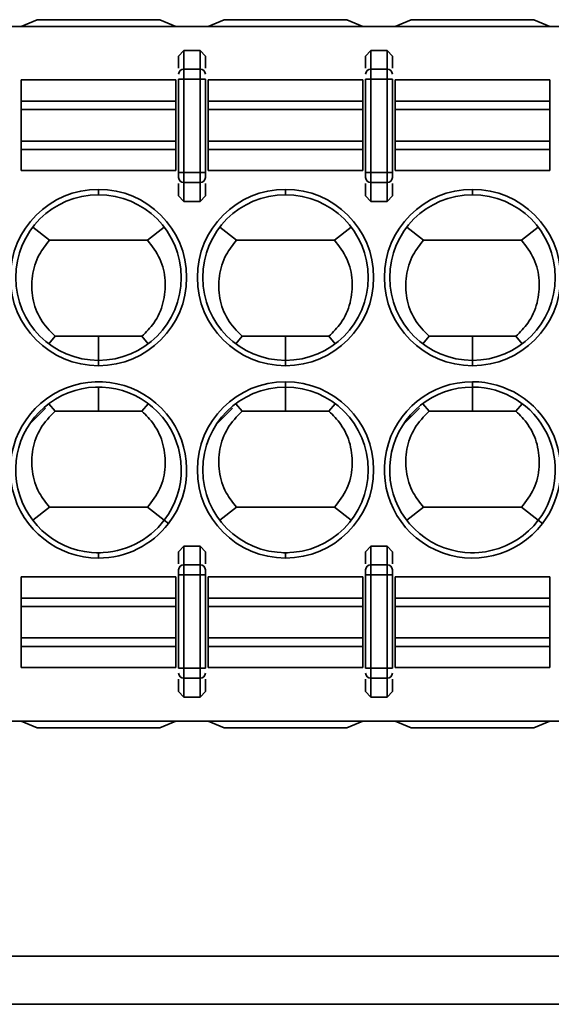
# Model space of a CAD drawing. Header units: millimetres. Extents: x 0 to 420, y 0 to 297.
# Tile 37 of 119: x 149 to 154, y 237 to 246. Entities that reach past the tile are written whole.
import ezdxf

# ---------------------------------------------------------------- set-up
doc = ezdxf.new("R2010")
doc.units = ezdxf.units.MM

msp = doc.modelspace()

# ---------------------------------------------------------------- linework, layer by layer
at = {"color": 7, "linetype": 'Continuous', "lineweight": 35}
for p, q in [((149.2315, 246.015), (149.3815, 246.0775)), ((149.3815, 246.0775), (150.5315, 246.0775)), ((150.5315, 246.0775), (150.6815, 246.015)), ((150.9815, 246.015), (151.1315, 246.0775)), ((151.1315, 246.0775), (152.2815, 246.0775)), ((152.2815, 246.0775), (152.4315, 246.015)), ((152.7315, 246.015), (152.8815, 246.0775)), ((152.8815, 246.0775), (154.0315, 246.0775)), ((154.0315, 246.0775), (154.1815, 246.015)), ((136.8243, 246.015), (156.2815, 246.015)), ((150.7065, 245.7369), (150.7565, 245.7901)), ((150.7565, 245.7901), (150.9065, 245.7901)), ((150.7565, 245.7901), (150.7565, 245.6139)), ((150.9065, 245.6139), (150.9065, 245.7901)), ((150.9065, 245.7901), (150.9565, 245.7369)), ((152.4565, 245.7369), (152.5065, 245.7901)), ((152.5065, 245.7901), (152.5065, 245.6139)), ((152.5065, 245.7901), (152.6565, 245.7901)), ((152.6565, 245.7901), (152.6565, 245.6139)), ((152.6565, 245.7901), (152.7065, 245.7369)), ((150.7065, 245.7369), (150.7065, 245.6241)), ((150.9565, 245.6241), (150.9565, 245.7369)), ((152.4565, 245.7369), (152.4565, 245.6241)), ((152.7065, 245.6241), (152.7065, 245.7369)), ((150.7565, 245.6139), (150.7565, 245.5199)), ((150.7565, 245.6139), (150.9065, 245.6139)), ((150.9065, 245.5199), (150.9065, 245.6139)), ((152.5065, 245.5199), (152.5065, 245.6139)), ((152.5065, 245.6139), (152.6565, 245.6139)), ((152.6565, 245.6139), (152.6565, 245.5199)), ((149.2315, 245.3165), (149.2315, 245.515)), ((149.2315, 245.515), (150.6815, 245.515)), ((150.6815, 245.3165), (150.6815, 245.515)), ((150.7065, 245.5199), (150.7565, 245.5199)), ((150.7065, 245.5199), (150.7065, 244.6477)), ((150.7565, 244.6477), (150.7565, 245.5199)), ((150.7565, 245.5199), (150.9065, 245.5199)), ((150.9065, 245.5199), (150.9565, 245.5199)), ((150.9065, 245.5199), (150.9065, 244.6477)), ((150.9565, 244.6477), (150.9565, 245.5199)), ((150.9815, 245.3165), (150.9815, 245.515)), ((150.9815, 245.515), (152.4315, 245.515)), ((152.4315, 245.3165), (152.4315, 245.515)), ((152.5065, 245.5199), (152.4565, 245.5199)), ((152.4565, 245.5199), (152.4565, 244.6477)), ((152.5065, 244.6477), (152.5065, 245.5199)), ((152.5065, 245.5199), (152.6565, 245.5199)), ((152.6565, 245.5199), (152.7065, 245.5199)), ((152.6565, 245.5199), (152.6565, 244.6477)), ((152.7065, 244.6477), (152.7065, 245.5199)), ((152.7315, 245.3165), (152.7315, 245.515)), ((152.7315, 245.515), (154.1815, 245.515)), ((154.1815, 245.3165), (154.1815, 245.515)), ((149.2315, 245.2376), (149.2315, 245.3165)), ((149.2315, 245.3165), (150.6815, 245.3165)), ((149.2315, 244.9423), (149.2315, 245.2376)), ((149.2315, 245.2376), (150.6815, 245.2376)), ((150.6815, 245.2376), (150.6815, 245.3165)), ((150.6815, 244.9423), (150.6815, 245.2376)), ((150.9815, 245.2376), (150.9815, 245.3165)), ((150.9815, 245.3165), (152.4315, 245.3165)), ((150.9815, 244.9423), (150.9815, 245.2376)), ((150.9815, 245.2376), (152.4315, 245.2376)), ((152.4315, 245.2376), (152.4315, 245.3165)), ((152.4315, 244.9423), (152.4315, 245.2376)), ((152.7315, 245.2376), (152.7315, 245.3165)), ((152.7315, 245.3165), (154.1815, 245.3165)), ((152.7315, 244.9423), (152.7315, 245.2376)), ((152.7315, 245.2376), (154.1815, 245.2376)), ((154.1815, 245.2376), (154.1815, 245.3165)), ((154.1815, 244.9423), (154.1815, 245.2376)), ((149.2315, 244.8634), (149.2315, 244.9423)), ((150.6815, 244.9423), (149.2315, 244.9423)), ((150.6815, 244.8634), (150.6815, 244.9423)), ((150.9815, 244.8634), (150.9815, 244.9423)), ((152.4315, 244.9423), (150.9815, 244.9423)), ((152.4315, 244.8634), (152.4315, 244.9423)), ((152.7315, 244.8634), (152.7315, 244.9423)), ((154.1815, 244.9423), (152.7315, 244.9423)), ((154.1815, 244.8634), (154.1815, 244.9423)), ((149.2315, 244.665), (149.2315, 244.8634)), ((149.2315, 244.8634), (150.6815, 244.8634)), ((150.6815, 244.665), (150.6815, 244.8634)), ((150.9815, 244.665), (150.9815, 244.8634)), ((150.9815, 244.8634), (152.4315, 244.8634)), ((152.4315, 244.665), (152.4315, 244.8634)), ((152.7315, 244.665), (152.7315, 244.8634)), ((154.1815, 244.8634), (152.7315, 244.8634)), ((154.1815, 244.665), (154.1815, 244.8634)), ((150.6815, 244.665), (149.2315, 244.665)), ((150.7565, 244.6477), (150.7065, 244.6477)), ((150.7565, 244.5537), (150.7565, 244.6477)), ((150.9065, 244.6477), (150.7565, 244.6477)), ((150.9065, 244.5537), (150.9065, 244.6477)), ((150.9565, 244.6477), (150.9065, 244.6477)), ((152.4315, 244.665), (150.9815, 244.665)), ((152.5065, 244.6477), (152.4565, 244.6477)), ((152.5065, 244.5537), (152.5065, 244.6477)), ((152.6565, 244.6477), (152.5065, 244.6477)), ((152.6565, 244.5537), (152.6565, 244.6477)), ((152.7065, 244.6477), (152.6565, 244.6477)), ((154.1815, 244.665), (152.7315, 244.665)), ((150.7065, 244.5436), (150.7065, 244.4307)), ((150.9065, 244.5537), (150.7565, 244.5537)), ((150.7565, 244.3775), (150.7565, 244.5537)), ((150.9065, 244.3775), (150.9065, 244.5537)), ((150.9565, 244.4307), (150.9565, 244.5436)), ((152.4565, 244.5436), (152.4565, 244.4307)), ((152.6565, 244.5537), (152.5065, 244.5537)), ((152.5065, 244.3775), (152.5065, 244.5537)), ((152.6565, 244.3775), (152.6565, 244.5537)), ((152.7065, 244.4307), (152.7065, 244.5436)), ((149.9565, 244.44), (149.9565, 244.49)), ((150.7565, 244.3775), (150.7065, 244.4307)), ((150.9565, 244.4307), (150.9065, 244.3775)), ((151.7065, 244.44), (151.7065, 244.49)), ((152.5065, 244.3775), (152.4565, 244.4307)), ((152.7065, 244.4307), (152.6565, 244.3775)), ((153.4565, 244.44), (153.4565, 244.49)), ((150.9065, 244.3775), (150.7565, 244.3775)), ((152.6565, 244.3775), (152.5065, 244.3775)), ((149.4983, 244.015), (149.3407, 244.1354)), ((150.5724, 244.1354), (150.4148, 244.015)), ((151.0906, 244.1354), (151.2483, 244.015)), ((152.3224, 244.1354), (152.1648, 244.0149)), ((152.8406, 244.1354), (152.9983, 244.015)), ((154.0724, 244.1354), (153.9148, 244.0149)), ((151.2483, 244.015), (152.1648, 244.015)), ((152.9983, 244.015), (153.9148, 244.015)), ((149.5504, 243.115), (149.4909, 243.0454)), ((149.9565, 243.115), (149.5504, 243.115)), ((149.9565, 242.89), (149.9565, 243.115)), ((150.3628, 243.115), (149.9565, 243.115)), ((150.3627, 243.115), (150.4222, 243.0455)), ((151.3004, 243.115), (151.2409, 243.0454)), ((151.7065, 243.115), (151.3004, 243.115)), ((151.7065, 243.115), (151.7065, 242.89)), ((152.1128, 243.115), (151.7065, 243.115)), ((152.1127, 243.115), (152.1722, 243.0455)), ((153.0504, 243.115), (152.9909, 243.0454)), ((153.4565, 243.115), (153.0504, 243.115)), ((153.4565, 243.115), (153.4565, 242.89)), ((153.8628, 243.115), (153.4565, 243.115)), ((153.8627, 243.115), (153.9222, 243.0455)), ((149.9565, 242.89), (149.9565, 242.84)), ((151.7065, 242.84), (151.7065, 242.89)), ((153.4565, 242.84), (153.4565, 242.89)), ((151.7065, 242.69), (151.7065, 242.64)), ((153.4565, 242.64), (153.4565, 242.69)), ((149.9565, 242.415), (149.9565, 242.64)), ((151.7065, 242.64), (151.7065, 242.415)), ((153.4565, 242.415), (153.4565, 242.64)), ((149.4909, 242.4845), (149.5503, 242.415)), ((150.4222, 242.4845), (150.3627, 242.4149)), ((151.2409, 242.4845), (151.3003, 242.415)), ((152.1722, 242.4845), (152.1127, 242.4149)), ((152.9909, 242.4845), (153.0503, 242.415)), ((153.9222, 242.4845), (153.8627, 242.4149)), ((149.4596, 242.4432), (149.3127, 242.2963)), ((149.9565, 242.415), (149.5503, 242.415)), ((150.3628, 242.415), (149.9565, 242.415)), ((151.2096, 242.4432), (151.0627, 242.2963)), ((151.7065, 242.415), (151.3003, 242.415)), ((152.1127, 242.415), (151.7065, 242.415)), ((152.9596, 242.4432), (152.8127, 242.2963)), ((153.4565, 242.415), (153.0503, 242.415)), ((153.8627, 242.415), (153.4565, 242.415)), ((149.4983, 241.515), (149.3406, 241.3945)), ((149.4983, 241.515), (150.4148, 241.515)), ((150.5725, 241.3945), (150.4148, 241.515)), ((151.2483, 241.515), (151.0906, 241.3945)), ((151.2483, 241.515), (152.1648, 241.515)), ((152.1648, 241.515), (152.3224, 241.3946)), ((152.8407, 241.3946), (152.9983, 241.515)), ((152.9983, 241.515), (153.9148, 241.515)), ((153.9148, 241.515), (154.0724, 241.3946)), ((150.6122, 241.3642), (150.5725, 241.3945)), ((154.0725, 241.3945), (154.1122, 241.3642)), ((150.7065, 241.0992), (150.7565, 241.1524)), ((150.7065, 241.0992), (150.7065, 240.9863)), ((150.7565, 241.1524), (150.9065, 241.1524)), ((150.7565, 241.1524), (150.7565, 240.9762)), ((150.9065, 240.9762), (150.9065, 241.1524)), ((150.9065, 241.1524), (150.9565, 241.0992)), ((150.9565, 240.9863), (150.9565, 241.0992)), ((152.4565, 241.0992), (152.5065, 241.1524)), ((152.4565, 241.0992), (152.4565, 240.9863)), ((152.5065, 241.1524), (152.5065, 240.9762)), ((152.5065, 241.1524), (152.6565, 241.1524)), ((152.6565, 241.1524), (152.6565, 240.9762)), ((152.6565, 241.1524), (152.7065, 241.0992)), ((152.7065, 240.9863), (152.7065, 241.0992)), ((149.9742, 241.0902), (149.9389, 241.0902)), ((149.9565, 241.09), (149.9565, 241.04)), ((151.7242, 241.0902), (151.6889, 241.0902)), ((151.7065, 241.09), (151.7065, 241.04)), ((153.4742, 241.0902), (153.4389, 241.0902)), ((150.7565, 240.9762), (150.7565, 240.8822)), ((150.7565, 240.9762), (150.9065, 240.9762)), ((150.9065, 240.8822), (150.9065, 240.9762)), ((152.5065, 240.8822), (152.5065, 240.9762)), ((152.5065, 240.9762), (152.6565, 240.9762)), ((152.6565, 240.9762), (152.6565, 240.8822)), ((149.2315, 240.865), (149.2315, 240.6665)), ((149.2315, 240.865), (150.6815, 240.865)), ((150.6815, 240.865), (150.6815, 240.6665)), ((150.7065, 240.8822), (150.7565, 240.8822)), ((150.7065, 240.8822), (150.7065, 240.01)), ((150.7565, 240.01), (150.7565, 240.8822)), ((150.7565, 240.8822), (150.9065, 240.8822)), ((150.9065, 240.8822), (150.9565, 240.8822)), ((150.9065, 240.8822), (150.9065, 240.01)), ((150.9565, 240.01), (150.9565, 240.8822)), ((150.9815, 240.865), (150.9815, 240.6665)), ((150.9815, 240.865), (152.4315, 240.865)), ((152.4315, 240.865), (152.4315, 240.6665)), ((152.5065, 240.8822), (152.4565, 240.8822)), ((152.4565, 240.8822), (152.4565, 240.01)), ((152.5065, 240.01), (152.5065, 240.8822)), ((152.5065, 240.8822), (152.6565, 240.8822)), ((152.6565, 240.8822), (152.7065, 240.8822)), ((152.6565, 240.8822), (152.6565, 240.01)), ((152.7065, 240.01), (152.7065, 240.8822)), ((152.7315, 240.865), (152.7315, 240.6665)), ((152.7315, 240.865), (154.1815, 240.865)), ((154.1815, 240.865), (154.1815, 240.6665)), ((149.2315, 240.6665), (149.2315, 240.5876)), ((150.6815, 240.6665), (149.2315, 240.6665)), ((150.6815, 240.6665), (150.6815, 240.5876)), ((150.9815, 240.6665), (150.9815, 240.5876)), ((152.4315, 240.6665), (150.9815, 240.6665)), ((152.4315, 240.6665), (152.4315, 240.5876)), ((152.7315, 240.6665), (152.7315, 240.5876)), ((154.1815, 240.6665), (152.7315, 240.6665)), ((154.1815, 240.6665), (154.1815, 240.5876)), ((149.2315, 240.5876), (149.2315, 240.2923)), ((149.2315, 240.5876), (150.6815, 240.5876)), ((150.6815, 240.5876), (150.6815, 240.2923)), ((150.9815, 240.5876), (150.9815, 240.2923)), ((150.9815, 240.5876), (152.4315, 240.5876)), ((152.4315, 240.5876), (152.4315, 240.2923)), ((152.7315, 240.5876), (152.7315, 240.2923)), ((152.7315, 240.5876), (154.1815, 240.5876)), ((154.1815, 240.5876), (154.1815, 240.2923)), ((149.2315, 240.2923), (149.2315, 240.2134)), ((150.6815, 240.2923), (149.2315, 240.2923)), ((150.6815, 240.2923), (150.6815, 240.2134)), ((150.9815, 240.2923), (150.9815, 240.2134)), ((152.4315, 240.2923), (150.9815, 240.2923)), ((152.4315, 240.2923), (152.4315, 240.2134)), ((152.7315, 240.2923), (152.7315, 240.2134)), ((154.1815, 240.2923), (152.7315, 240.2923)), ((154.1815, 240.2923), (154.1815, 240.2134)), ((149.2315, 240.2134), (149.2315, 240.015)), ((150.6815, 240.2134), (149.2315, 240.2134)), ((150.6815, 240.2134), (150.6815, 240.015)), ((150.9815, 240.2134), (150.9815, 240.015)), ((152.4315, 240.2134), (150.9815, 240.2134)), ((152.4315, 240.2134), (152.4315, 240.015)), ((152.7315, 240.2134), (152.7315, 240.015)), ((154.1815, 240.2134), (152.7315, 240.2134)), ((154.1815, 240.2134), (154.1815, 240.015)), ((150.6815, 240.015), (149.2315, 240.015)), ((150.7565, 240.01), (150.7065, 240.01)), ((150.7565, 239.916), (150.7565, 240.01)), ((150.9065, 240.01), (150.7565, 240.01)), ((150.9065, 239.916), (150.9065, 240.01)), ((150.9565, 240.01), (150.9065, 240.01)), ((152.4315, 240.015), (150.9815, 240.015)), ((152.5065, 240.01), (152.4565, 240.01)), ((152.5065, 239.916), (152.5065, 240.01)), ((152.6565, 240.01), (152.5065, 240.01)), ((152.6565, 239.916), (152.6565, 240.01)), ((152.7065, 240.01), (152.6565, 240.01)), ((154.1815, 240.015), (152.7315, 240.015)), ((150.7065, 239.9059), (150.7065, 239.793)), ((150.9065, 239.916), (150.7565, 239.916)), ((150.7565, 239.7398), (150.7565, 239.916)), ((150.9065, 239.7398), (150.9065, 239.916)), ((150.9565, 239.793), (150.9565, 239.9059)), ((152.4565, 239.9059), (152.4565, 239.793)), ((152.6565, 239.916), (152.5065, 239.916)), ((152.5065, 239.7398), (152.5065, 239.916)), ((152.6565, 239.7398), (152.6565, 239.916)), ((152.7065, 239.793), (152.7065, 239.9059)), ((150.7565, 239.7398), (150.7065, 239.793)), ((150.9065, 239.7398), (150.7565, 239.7398)), ((150.9565, 239.793), (150.9065, 239.7398)), ((152.5065, 239.7398), (152.4565, 239.793)), ((152.6565, 239.7398), (152.5065, 239.7398)), ((152.7065, 239.793), (152.6565, 239.7398)), ((136.8243, 239.515), (156.2815, 239.515)), ((149.2315, 239.515), (149.3815, 239.4525)), ((149.3815, 239.4525), (150.5315, 239.4525)), ((150.5315, 239.4525), (150.6815, 239.515)), ((150.9815, 239.515), (151.1315, 239.4525)), ((151.1315, 239.4525), (152.2815, 239.4525)), ((152.2815, 239.4525), (152.4315, 239.515)), ((152.7315, 239.515), (152.8815, 239.4525)), ((152.8815, 239.4525), (154.0315, 239.4525)), ((154.0315, 239.4525), (154.1815, 239.515)), ((206.9816, 237.315), (85.3815, 237.315)), ((206.9816, 236.865), (85.3815, 236.865))]:
    msp.add_line(p, q, dxfattribs=at)
at = {"color": 7, "linetype": 'Continuous', "lineweight": 35, "flags": 128}
msp.add_lwpolyline([(149.4983, 244.015), (150.0115, 244.015), (150.4148, 244.015)], dxfattribs=at)
at = {"color": 7, "linetype": 'Continuous', "lineweight": 35}
for centre, radius, start, end in [((150.7551, 245.5654), 0.0486, 88.27509, 178.16189), ((150.908, 245.5654), 0.0486, 1.83811, 91.72491), ((152.5051, 245.5654), 0.0486, 88.27509, 178.16189), ((152.658, 245.5654), 0.0486, 1.83629, 91.72673), ((150.7551, 244.6023), 0.0486, 181.83811, 271.72491), ((150.908, 244.6023), 0.0486, 268.27509, 358.16189), ((152.5051, 244.6023), 0.0486, 181.83811, 271.72491), ((152.658, 244.6023), 0.0486, 268.27327, 358.16371), ((149.9565, 243.665), 0.825, 90, 270), ((149.9565, 243.665), 0.775, 90, 270), ((149.9565, 243.665), 0.825, 270, 90), ((149.9565, 243.665), 0.775, 270, 90), ((151.7065, 243.665), 0.825, 90, 270), ((151.7065, 243.665), 0.775, 90, 270), ((151.7065, 243.665), 0.825, 270, 90), ((151.7065, 243.665), 0.775, 270, 90), ((153.4565, 243.665), 0.825, 90, 270), ((153.4565, 243.665), 0.775, 90, 270), ((153.4565, 243.665), 0.825, 270, 90), ((153.4565, 243.665), 0.775, 270, 90), ((149.9565, 241.865), 0.825, 322.62876, 270), ((151.7065, 241.865), 0.825, 90, 270), ((151.7065, 241.865), 0.825, 270, 90), ((153.4565, 241.865), 0.825, 90, 322.62876), ((153.4565, 241.865), 0.825, 322.62876, 90), ((149.9565, 241.865), 0.775, 322.62876, 270), ((151.7065, 241.865), 0.775, 90, 270), ((151.7065, 241.865), 0.775, 270, 90), ((153.4565, 241.865), 0.775, 90, 322.62876), ((153.4565, 241.865), 0.775, 322.62876, 90), ((149.9565, 241.865), 0.775, 270, 322.62876), ((149.9565, 241.865), 0.825, 270, 322.62876), ((150.7551, 240.9276), 0.0486, 88.27465, 178.16119), ((150.908, 240.9276), 0.0486, 1.83881, 91.72535), ((152.5051, 240.9276), 0.0486, 88.27465, 178.16119), ((152.658, 240.9276), 0.0486, 1.83699, 91.72717), ((150.7551, 239.9645), 0.0486, 181.83741, 271.72448), ((150.908, 239.9645), 0.0486, 268.27552, 358.16259), ((152.5051, 239.9645), 0.0486, 181.83741, 271.72448), ((152.658, 239.9645), 0.0486, 268.2737, 358.16441)]:
    msp.add_arc(centre, radius, start, end, dxfattribs=at)
for points, knots in [([(150.7065, 244.6477), (150.7065, 244.6426), (150.7065, 244.6324), (150.7065, 244.6187), (150.7065, 244.6071), (150.7065, 244.6028), (150.7065, 244.6007)], [0, 0, 0, 0, 0.248599, 0.499997, 0.748813, 1, 1, 1, 1]), ([(150.9565, 244.6007), (150.9565, 244.6028), (150.9565, 244.6071), (150.9565, 244.6186), (150.9565, 244.6323), (150.9565, 244.6426), (150.9565, 244.6477)], [0, 0, 0, 0, 0.2482034, 0.499722, 0.7484217, 1, 1, 1, 1]), ([(152.4565, 244.6477), (152.4565, 244.6426), (152.4565, 244.6324), (152.4565, 244.6187), (152.4565, 244.6071), (152.4565, 244.6028), (152.4565, 244.6007)], [0, 0, 0, 0, 0.248599, 0.499997, 0.748813, 1, 1, 1, 1]), ([(152.7065, 244.6007), (152.7065, 244.6028), (152.7065, 244.6071), (152.7065, 244.6186), (152.7065, 244.6323), (152.7065, 244.6426), (152.7065, 244.6477)], [0, 0, 0, 0, 0.2482034, 0.499722, 0.7484217, 1, 1, 1, 1]), ([(149.5504, 243.1149), (149.5016, 243.1656), (149.4042, 243.267), (149.3317, 243.4696), (149.3267, 243.6807), (149.3855, 243.8722), (149.4635, 243.9709), (149.4983, 244.015)], [0, 0, 0, 0, 0.208491, 0.417026, 0.625453, 0.833004, 1, 1, 1, 1]), ([(150.4148, 244.015), (150.4575, 243.9588), (150.5428, 243.8466), (150.5912, 243.6364), (150.5714, 243.426), (150.4907, 243.243), (150.4021, 243.1544), (150.3627, 243.115)], [0, 0, 0, 0, 0.209019, 0.418062, 0.626759, 0.834186, 1, 1, 1, 1]), ([(151.3004, 243.1149), (151.2516, 243.1656), (151.1542, 243.267), (151.0817, 243.4696), (151.0767, 243.6807), (151.1355, 243.8722), (151.2135, 243.9709), (151.2483, 244.015)], [0, 0, 0, 0, 0.208493, 0.417029, 0.625457, 0.83301, 1, 1, 1, 1]), ([(152.1648, 244.015), (152.2075, 243.9588), (152.2928, 243.8466), (152.3412, 243.6364), (152.3214, 243.4259), (152.2407, 243.243), (152.1521, 243.1543), (152.1127, 243.115)], [0, 0, 0, 0, 0.20902, 0.418065, 0.626764, 0.834194, 1, 1, 1, 1]), ([(153.0504, 243.1149), (153.0016, 243.1656), (152.9042, 243.267), (152.8317, 243.4696), (152.8267, 243.6807), (152.8855, 243.8722), (152.9635, 243.9709), (152.9983, 244.015)], [0, 0, 0, 0, 0.208493, 0.417029, 0.625457, 0.83301, 1, 1, 1, 1]), ([(153.9148, 244.015), (153.9575, 243.9588), (154.0428, 243.8466), (154.0912, 243.6364), (154.0714, 243.4259), (153.9907, 243.243), (153.9021, 243.1543), (153.8627, 243.115)], [0, 0, 0, 0, 0.20902, 0.418065, 0.626764, 0.834194, 1, 1, 1, 1]), ([(149.5503, 242.415), (149.5016, 242.3643), (149.4042, 242.2629), (149.3317, 242.0603), (149.3267, 241.8492), (149.3855, 241.6577), (149.4635, 241.559), (149.4983, 241.5149)], [0, 0, 0, 0, 0.208495, 0.417031, 0.62546, 0.833014, 1, 1, 1, 1]), ([(150.4148, 241.515), (150.4575, 241.5711), (150.5428, 241.6833), (150.5912, 241.8935), (150.5714, 242.104), (150.4907, 242.2869), (150.4021, 242.3756), (150.3627, 242.415)], [0, 0, 0, 0, 0.20902, 0.418065, 0.626764, 0.834193, 1, 1, 1, 1]), ([(151.3003, 242.415), (151.2516, 242.3643), (151.1542, 242.2629), (151.0817, 242.0603), (151.0767, 241.8492), (151.1355, 241.6577), (151.2135, 241.559), (151.2483, 241.515)], [0, 0, 0, 0, 0.208494, 0.417034, 0.625464, 0.83302, 1, 1, 1, 1]), ([(152.1648, 241.515), (152.2075, 241.5711), (152.2928, 241.6833), (152.3412, 241.8935), (152.3214, 242.104), (152.2407, 242.2869), (152.1521, 242.3756), (152.1127, 242.415)], [0, 0, 0, 0, 0.209018, 0.418061, 0.626757, 0.834185, 1, 1, 1, 1]), ([(153.0503, 242.415), (153.0016, 242.3643), (152.9042, 242.2629), (152.8317, 242.0603), (152.8267, 241.8492), (152.8855, 241.6577), (152.9635, 241.559), (152.9983, 241.515)], [0, 0, 0, 0, 0.208494, 0.417034, 0.625464, 0.83302, 1, 1, 1, 1]), ([(153.9148, 241.515), (153.9575, 241.5711), (154.0428, 241.6833), (154.0912, 241.8935), (154.0714, 242.104), (153.9907, 242.2869), (153.9021, 242.3756), (153.8627, 242.415)], [0, 0, 0, 0, 0.209018, 0.418061, 0.626757, 0.834185, 1, 1, 1, 1]), ([(150.7065, 240.9292), (150.7065, 240.9271), (150.7065, 240.9228), (150.7065, 240.9113), (150.7065, 240.8976), (150.7065, 240.8874), (150.7065, 240.8822)], [0, 0, 0, 0, 0.248596, 0.500001, 0.748802, 1, 1, 1, 1]), ([(150.9565, 240.8822), (150.9565, 240.8873), (150.9565, 240.8975), (150.9565, 240.9112), (150.9565, 240.9228), (150.9565, 240.9271), (150.9565, 240.9292)], [0, 0, 0, 0, 0.2482014, 0.4997132, 0.7484369, 1, 1, 1, 1]), ([(152.4565, 240.9292), (152.4565, 240.9271), (152.4565, 240.9228), (152.4565, 240.9113), (152.4565, 240.8976), (152.4565, 240.8874), (152.4565, 240.8822)], [0, 0, 0, 0, 0.248596, 0.500001, 0.748802, 1, 1, 1, 1]), ([(152.7065, 240.8822), (152.7065, 240.8873), (152.7065, 240.8975), (152.7065, 240.9112), (152.7065, 240.9228), (152.7065, 240.9271), (152.7065, 240.9292)], [0, 0, 0, 0, 0.2482014, 0.4997132, 0.7484369, 1, 1, 1, 1])]:
    msp.add_open_spline(points, degree=3, knots=knots, dxfattribs=at)

doc.saveas('drawing.dxf')
